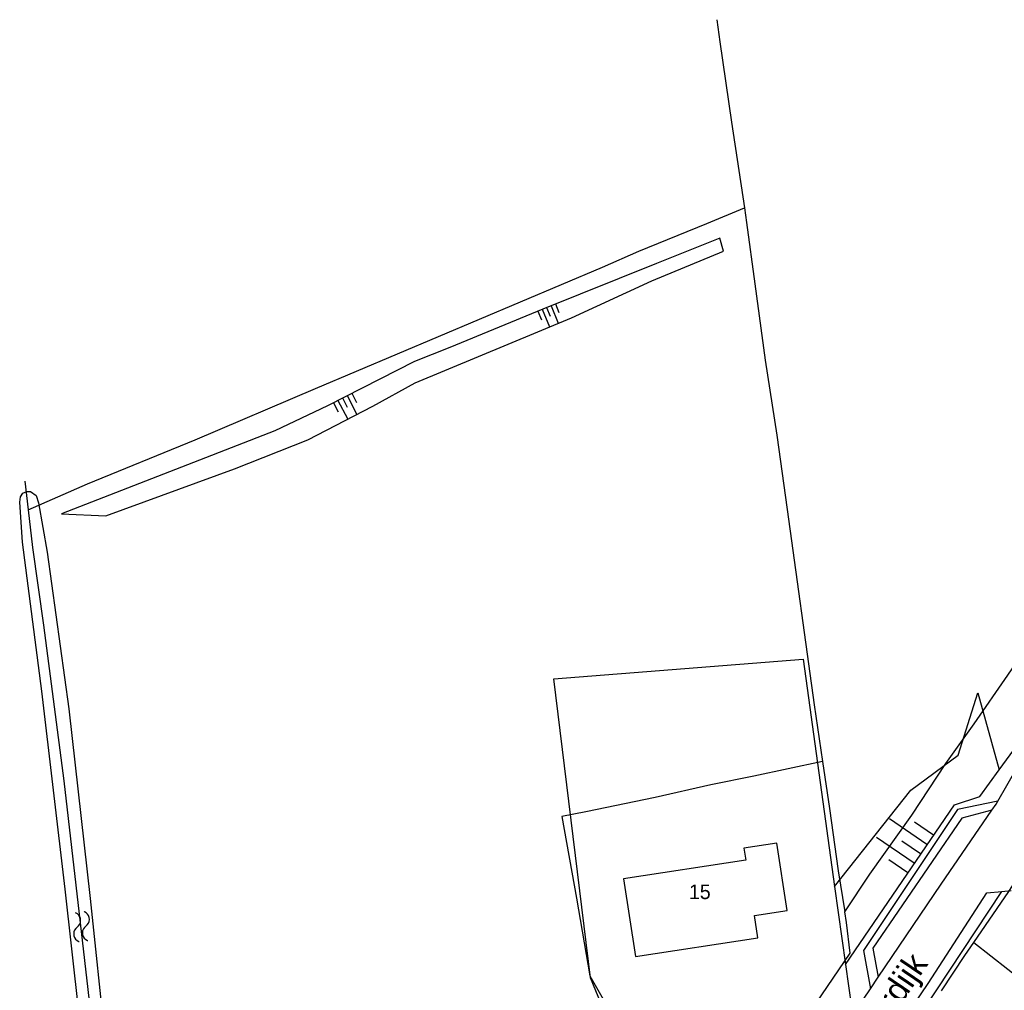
# Model space of a CAD drawing. Extents: x 123992 to 125854, y 449108 to 451911.
# Tile 162 of 175: x 125128 to 125229, y 451694 to 451793. Entities that reach past the tile are written whole.
import ezdxf
from ezdxf.enums import TextEntityAlignment as Align

# ---------------------------------------------------------------- set-up
doc = ezdxf.new("R2010")
doc.units = 0
for name, color, linetype in [('DEFAULT_113', 2, 'CONTINUOUS'), ('DEFAULT_117', 3, 'CONTINUOUS'), ('DEFAULT_21', 8, 'CONTINUOUS'), ('DEFAULT_22', 8, 'CONTINUOUS'), ('DEFAULT_4', 1, 'CONTINUOUS'), ('DEFAULT_48', 141, 'CONTINUOUS'), ('DEFAULT_79', 9, 'CONTINUOUS'), ('DEFAULT_80', 9, 'CONTINUOUS'), ('DEFAULT_99', 9, 'CONTINUOUS'), ('S04_TALUD', 9, 'CONTINUOUS'), ('S05_WATER', 141, 'CONTINUOUS')]:
    doc.layers.add(name, color=color, linetype=linetype)

msp = doc.modelspace()

# ---------------------------------------------------------------- linework, layer by layer
at = {"layer": 'DEFAULT_21'}
for points in [[(125128.783, 451742.93), (125134.885, 451745.593), (125145.953, 451750.118), (125158.331, 451755.417), (125187.855, 451767.9), (125191.591, 451769.516), (125198.552, 451772.372), (125202.434, 451773.978)], [(125128.438, 451745.892), (125128.783, 451742.93)], [(125128.783, 451742.93), (125129.234, 451739.052), (125130.365, 451731.079), (125132.447, 451715.073), (125135.363, 451689.726), (125137.683, 451668.128), (125138.525, 451660.069)], [(125210.463, 451717.057), (125203.395, 451715.528), (125198.985, 451714.66), (125193.272, 451713.349), (125186.131, 451711.86), (125183.66, 451711.393), (125185.165, 451702.995), (125186.533, 451695.022), (125191.055, 451687.108), (125198.396, 451674.395)], [(125208.045, 451686.448), (125207.418, 451688.655), (125213.318, 451697.357), (125212.912, 451700.513), (125212.742, 451701.592)], [(125226.01, 451698.432), (125231.271, 451694.33), (125237.929, 451689.265), (125248.156, 451681.345)]]:
    msp.add_lwpolyline(points, dxfattribs=at)
at = {"layer": 'DEFAULT_22'}
for points in [[(125199.597, 451793.332), (125199.921, 451791.055), (125201.111, 451782.785), (125202.434, 451773.978)], [(125202.434, 451773.978), (125202.658, 451772.491), (125203.491, 451766.184), (125204.562, 451758.33), (125205.752, 451750.595), (125206.823, 451742.979), (125209.619, 451722.868), (125210.463, 451717.057)], [(125212.742, 451701.592), (125215.338, 451705.476), (125219.629, 451711.54), (125223.146, 451716.831), (125226.066, 451720.933), (125229.523, 451725.927), (125231.883, 451729.382)], [(125210.463, 451717.057), (125211.166, 451712.217), (125212.08, 451705.809), (125212.742, 451701.592)], [(125226.01, 451698.432), (125229.616, 451703.674), (125231.827, 451707.087)], [(125222.69, 451693.474), (125225.109, 451697.119), (125226.01, 451698.432)]]:
    msp.add_lwpolyline(points, dxfattribs=at)
at = {"layer": 'DEFAULT_4'}
msp.add_lwpolyline([(125206.837, 451701.73), (125205.769, 451708.664), (125202.381, 451708.142), (125202.57, 451706.917), (125190.012, 451704.983), (125191.244, 451696.987), (125203.806, 451698.921), (125203.454, 451701.209), (125206.837, 451701.73)], dxfattribs=at)
at = {"layer": 'DEFAULT_48'}
msp.add_lwpolyline([(125135.423, 451678.468), (125132.581, 451703.919), (125130.18, 451724.295), (125128.2, 451739.618), (125127.92, 451743.734), (125127.999, 451744.273), (125128.24, 451744.633), (125128.639, 451744.813), (125129.038, 451744.813), (125129.599, 451744.393), (125129.839, 451743.654), (125130.739, 451738.58), (125132.959, 451722.478), (125135.16, 451702.981), (125138.242, 451673.634)], dxfattribs=at)
at = {"layer": 'DEFAULT_79'}
for points in [[(125132.206, 451742.517), (125136.786, 451742.318), (125149.999, 451747.157), (125157.535, 451750.135), (125164.233, 451753.593), (125168.591, 451755.992), (125184.643, 451762.67), (125192.919, 451766.488), (125200.276, 451769.526), (125199.896, 451770.865), (125193.399, 451768.266), (125181.704, 451763.568), (125172.129, 451759.629), (125168.511, 451758.189), (125159.554, 451753.632), (125154.137, 451751.052), (125145.781, 451747.794), (125132.206, 451742.517)], [(125211.71, 451704.196), (125219.536, 451714.11), (125224.413, 451717.708), (125226.445, 451724.119)]]:
    msp.add_lwpolyline(points, dxfattribs=at)
at = {"layer": 'DEFAULT_80'}
for points in [[(125191.376, 451683.18), (125186.6, 451694.8), (125182.839, 451725.546), (125208.469, 451727.569), (125211.71, 451704.196)], [(125228.62, 451716.182), (125231.731, 451720.45)], [(125212.823, 451696.169), (125224.044, 451712.61), (125226.643, 451713.469), (125228.62, 451716.182)], [(125211.71, 451704.196), (125212.823, 451696.169)], [(125212.823, 451696.169), (125213.43, 451691.79), (125211.051, 451688.213), (125208.429, 451687.772)]]:
    msp.add_lwpolyline(points, dxfattribs=at)
at = {"layer": 'DEFAULT_99'}
for points in [[(125228.491, 451712.985), (125231.531, 451718.269), (125233.949, 451720.547), (125241.485, 451731.258), (125248.361, 451740.57), (125254.537, 451749.043), (125260.653, 451757.336), (125261.19, 451758.057)], [(125226.445, 451724.119), (125228.62, 451716.182)], [(125228.491, 451712.985), (125224.354, 451712.113), (125214.68, 451697.627), (125215.384, 451693.679)], [(125227.885, 451712.054), (125224.794, 451711.214), (125215.639, 451697.847), (125216.184, 451694.864)], [(125216.184, 451694.864), (125222.655, 451704.441), (125227.885, 451712.054)], [(125227.885, 451712.054), (125228.312, 451712.675), (125228.491, 451712.985)], [(125221.318, 451694.222), (125227.354, 451703.563), (125228.905, 451703.7)], [(125222.214, 451693.572), (125228.905, 451703.7)], [(125228.905, 451703.7), (125229.853, 451703.784)], [(125215.384, 451693.679), (125216.184, 451694.864)], [(125176.728, 451628.666), (125185.377, 451641.318), (125203.674, 451668.213), (125221.318, 451694.222)], [(125210.343, 451687.535), (125211.422, 451687.816), (125215.384, 451693.679)], [(125217.495, 451686.018), (125217.353, 451686.332), (125222.214, 451693.572)]]:
    msp.add_lwpolyline(points, dxfattribs=at)
at = {"layer": 'S04_TALUD'}
for p, q in [((125182.499, 451762.804), (125182.131, 451763.704)), ((125183.317, 451762.088), (125182.581, 451763.888)), ((125183.399, 451763.172), (125183.031, 451764.072)), ((125181.599, 451762.436), (125181.231, 451763.336)), ((125182.417, 451761.72), (125181.681, 451763.52)), ((125162.587, 451752.76), (125161.617, 451754.64)), ((125162.572, 451753.943), (125162.087, 451754.883)), ((125160.692, 451752.973), (125160.207, 451753.913)), ((125161.647, 451752.275), (125160.677, 451754.156)), ((125161.632, 451753.458), (125161.147, 451754.398)), ((125217.336, 451711.191), (125221.201, 451708.548)), ((125219.929, 451710.836), (125221.862, 451709.514)), ((125216.014, 451709.259), (125219.879, 451706.616)), ((125218.608, 451708.904), (125220.54, 451707.582)), ((125217.286, 451706.971), (125219.218, 451705.65))]:
    msp.add_line(p, q, dxfattribs=at)
at = {"layer": 'S05_WATER'}
for points in [[(125133.832, 451700.015), (125133.98, 451700.149), (125134.092, 451700.313), (125134.164, 451700.5), (125134.189, 451700.697), (125134.168, 451700.896), (125134.102, 451701.084), (125133.993, 451701.251), (125133.848, 451701.389), (125133.675, 451701.488), (125133.641, 451701.503)], [(125134.724, 451700.129), (125134.872, 451700.263), (125134.985, 451700.428), (125135.056, 451700.614), (125135.082, 451700.812), (125135.061, 451701.01), (125134.994, 451701.199), (125134.886, 451701.366), (125134.741, 451701.503), (125134.568, 451701.603), (125134.533, 451701.617)], [(125133.832, 451700.015), (125133.684, 451699.881), (125133.571, 451699.716), (125133.5, 451699.53), (125133.474, 451699.332), (125133.495, 451699.134), (125133.562, 451698.945), (125133.67, 451698.778), (125133.815, 451698.641), (125133.988, 451698.541), (125134.023, 451698.527)], [(125134.724, 451700.129), (125134.576, 451699.995), (125134.464, 451699.831), (125134.392, 451699.644), (125134.367, 451699.447), (125134.388, 451699.248), (125134.454, 451699.06), (125134.563, 451698.893), (125134.708, 451698.755), (125134.881, 451698.656), (125134.915, 451698.641)]]:
    msp.add_lwpolyline(points, dxfattribs=at)

# ---------------------------------------------------------------- texts
at = {"layer": 'DEFAULT_113'}
msp.add_text('15', height=1.5, dxfattribs=at).set_placement((125197.848, 451703.652), align=Align.MIDDLE_CENTER)
at = {"layer": 'DEFAULT_117'}
msp.add_text('Mastwijkerdijk', height=2.5, rotation=55.88094, dxfattribs=at).set_placement((125214.516, 451688.331), align=Align.MIDDLE_CENTER)

doc.saveas('drawing.dxf')
